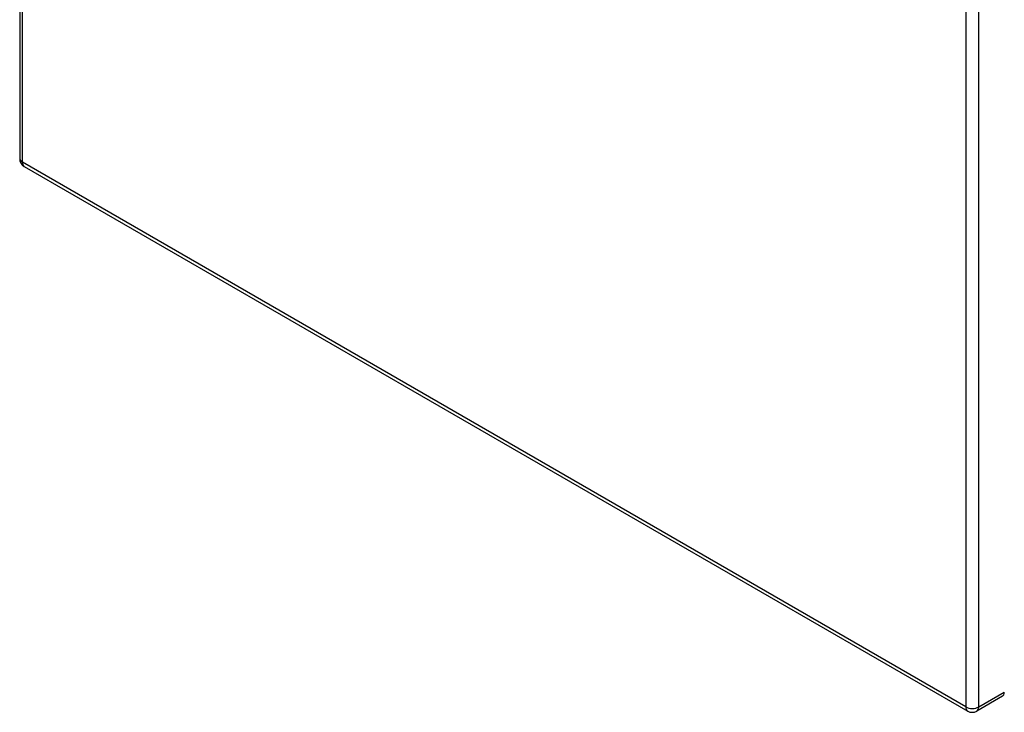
# Model space of a CAD drawing. Header units: inches. Extents: x 18 to 169, y 12 to 113.
# Tile 23 of 27: x 143 to 160, y 42 to 54. Entities that reach past the tile are written whole.
import ezdxf

# ---------------------------------------------------------------- set-up
doc = ezdxf.new("R2010")
doc.units = ezdxf.units.IN
doc.header["$MEASUREMENT"] = 0
doc.layers.add('Visible Edges(ANSI)', color=7, linetype='Continuous', lineweight=25)
doc.layers.add('Visible Tangent Edges(ANSI)', color=7, linetype='Continuous', lineweight=25)

msp = doc.modelspace()

# ---------------------------------------------------------------- linework, layer by layer
at = {"layer": 'Visible Edges(ANSI)'}
for p, q in [((142.708, 85.857), (142.708, 51.988)), ((142.789, 51.849), (159.474, 42.216)), ((160.087, 42.477), (159.635, 42.216))]:
    msp.add_line(p, q, dxfattribs=at)
for centre, start, end in [((142.869, 51.988), 180, 240), ((159.554, 42.355), 240, 300)]:
    msp.add_arc(centre, 0.161, start, end, dxfattribs=at)
msp.add_ellipse((160.006, 42.616), major_axis=(0.08, -0.139), ratio=0.57735, start_param=0, end_param=0.785398, dxfattribs=at)
at = {"layer": 'Visible Tangent Edges(ANSI)'}
for p, q in [((142.756, 51.922), (142.756, 85.792)), ((159.44, 76.159), (159.44, 42.289)), ((159.668, 42.289), (159.668, 76.159)), ((159.44, 42.289), (142.756, 51.922)), ((159.668, 42.289), (160.12, 42.55))]:
    msp.add_line(p, q, dxfattribs=at)
for centre, major_axis, start_param, end_param in [((142.869, 51.988), (-0.161, 0), 0, 0.785398), ((142.869, 51.988), (-0.08, -0.139), 5.497787, 6.283185), ((159.554, 42.355), (-0.081, -0.139), 5.497787, 6.283185), ((159.554, 42.355), (0.161, 0), 3.926991, 5.497787), ((159.554, 42.355), (0.08, -0.139), 0, 0.785398)]:
    msp.add_ellipse(centre, major_axis=major_axis, ratio=0.57735, start_param=start_param, end_param=end_param, dxfattribs=at)

doc.saveas('drawing.dxf')
